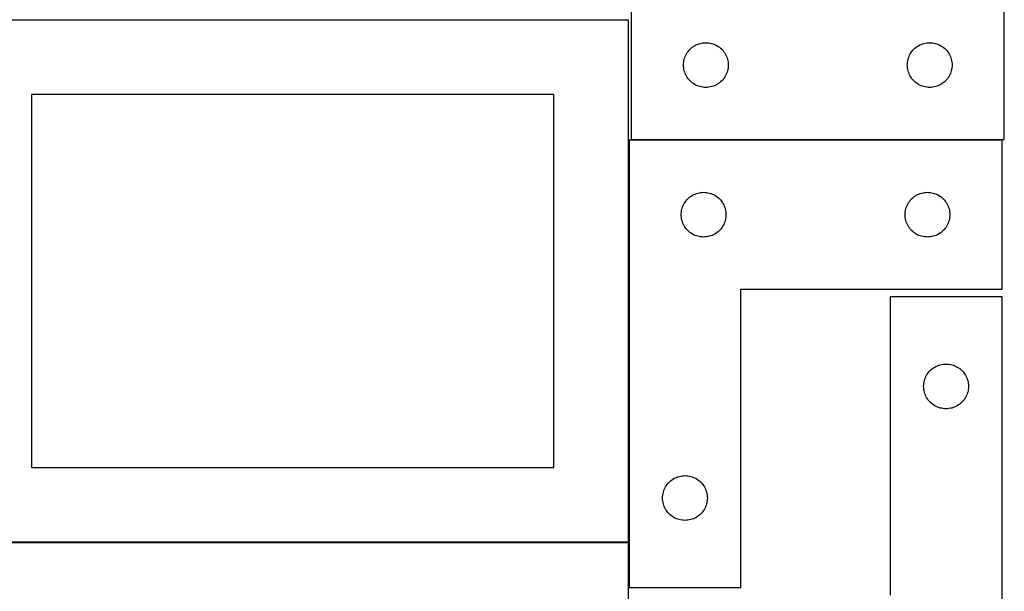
# Model space of a CAD drawing. Header units: millimetres. Extents: x 7 to 1243, y 7 to 2493.
# Tile 18 of 19: x 848 to 1243, y 1885 to 2115. Entities that reach past the tile are written whole.
import ezdxf

# ---------------------------------------------------------------- set-up
doc = ezdxf.new("R2010")
doc.units = ezdxf.units.MM
doc.layers.add('COMMON', color=5, linetype='CONTINUOUS', true_color=0x0000ff)
doc.layers.add('CUT', color=7, linetype='CONTINUOUS', true_color=0x000000)

msp = doc.modelspace()

# ---------------------------------------------------------------- linework, layer by layer
at = {"layer": 'COMMON'}
for p, q in [((1242.578625, 2066.590417), (1093.483006, 2066.590417)), ((1092.478625, 1904.80488), (1092.478625, 2066.490416))]:
    msp.add_line(p, q, dxfattribs=at)
at = {"layer": 'CUT'}
for p, q in [((1243.483006, 2066.690417), (1243.483006, 2246.690417)), ((1093.483006, 2126.690417), (1093.483006, 2066.690417)), ((1092.378624, 2114.80488), (822.378624, 2114.80488)), ((1092.378624, 1904.80488), (1092.378624, 2114.80488)), ((1116.342826, 2102.16927), (1116.716448, 2102.624529)), ((1116.716448, 2102.624529), (1117.119045, 2103.054378)), ((1117.119045, 2103.054378), (1117.548894, 2103.456975)), ((1117.548894, 2103.456975), (1118.004153, 2103.830597)), ((1118.004153, 2103.830597), (1118.482874, 2104.173643)), ((1118.482874, 2104.173643), (1118.983006, 2104.484645)), ((1118.983006, 2104.484645), (1119.502408, 2104.762271)), ((1119.502408, 2104.762271), (1120.038855, 2105.005333)), ((1120.038855, 2105.005333), (1120.590051, 2105.212788)), ((1120.590051, 2105.212788), (1121.153635, 2105.383749)), ((1121.153635, 2105.383749), (1121.727193, 2105.517484)), ((1121.727193, 2105.517484), (1122.30827, 2105.613421)), ((1122.30827, 2105.613421), (1122.894378, 2105.671147)), ((1122.894378, 2105.671147), (1123.483006, 2105.690417)), ((1123.483006, 2105.690417), (1124.071634, 2105.671147)), ((1124.071634, 2105.671147), (1124.657742, 2105.613421)), ((1124.657742, 2105.613421), (1125.238819, 2105.517484)), ((1125.238819, 2105.517484), (1125.812378, 2105.383749)), ((1125.812378, 2105.383749), (1126.375961, 2105.212788)), ((1126.375961, 2105.212788), (1126.927157, 2105.005333)), ((1126.927157, 2105.005333), (1127.463604, 2104.762271)), ((1127.463604, 2104.762271), (1127.983006, 2104.484645)), ((1127.983006, 2104.484645), (1128.483138, 2104.173643)), ((1128.483138, 2104.173643), (1128.961859, 2103.830597)), ((1128.961859, 2103.830597), (1129.417118, 2103.456975)), ((1129.417118, 2103.456975), (1129.846967, 2103.054378)), ((1129.846967, 2103.054378), (1130.249564, 2102.624529)), ((1130.249564, 2102.624529), (1130.623186, 2102.16927)), ((1206.342826, 2102.16927), (1206.716448, 2102.624529)), ((1206.716448, 2102.624529), (1207.119045, 2103.054378)), ((1207.119045, 2103.054378), (1207.548894, 2103.456975)), ((1207.548894, 2103.456975), (1208.004153, 2103.830597)), ((1208.004153, 2103.830597), (1208.482874, 2104.173643)), ((1208.482874, 2104.173643), (1208.983006, 2104.484645)), ((1208.983006, 2104.484645), (1209.502408, 2104.762271)), ((1209.502408, 2104.762271), (1210.038855, 2105.005333)), ((1210.038855, 2105.005333), (1210.590051, 2105.212788)), ((1210.590051, 2105.212788), (1211.153635, 2105.383749)), ((1211.153635, 2105.383749), (1211.727193, 2105.517484)), ((1211.727193, 2105.517484), (1212.30827, 2105.613421)), ((1212.30827, 2105.613421), (1212.894378, 2105.671147)), ((1212.894378, 2105.671147), (1213.483006, 2105.690417)), ((1213.483006, 2105.690417), (1214.071634, 2105.671147)), ((1214.071634, 2105.671147), (1214.657742, 2105.613421)), ((1214.657742, 2105.613421), (1215.238819, 2105.517484)), ((1215.238819, 2105.517484), (1215.812378, 2105.383749)), ((1215.812378, 2105.383749), (1216.375961, 2105.212788)), ((1216.375961, 2105.212788), (1216.927157, 2105.005333)), ((1216.927157, 2105.005333), (1217.463604, 2104.762271)), ((1217.463604, 2104.762271), (1217.983006, 2104.484645)), ((1217.983006, 2104.484645), (1218.483138, 2104.173643)), ((1218.483138, 2104.173643), (1218.961859, 2103.830597)), ((1218.961859, 2103.830597), (1219.417118, 2103.456975)), ((1219.417118, 2103.456975), (1219.846967, 2103.054378)), ((1219.846967, 2103.054378), (1220.249564, 2102.624529)), ((1220.249564, 2102.624529), (1220.623186, 2102.16927)), ((1114.560002, 2097.865153), (1114.655939, 2098.44623)), ((1114.655939, 2098.44623), (1114.789674, 2099.019788)), ((1114.789674, 2099.019788), (1114.960635, 2099.583372)), ((1114.960635, 2099.583372), (1115.16809, 2100.134568)), ((1115.16809, 2100.134568), (1115.411151, 2100.671015)), ((1115.411151, 2100.671015), (1115.688778, 2101.190417)), ((1115.688778, 2101.190417), (1115.99978, 2101.690549)), ((1115.99978, 2101.690549), (1116.342826, 2102.16927)), ((1130.623186, 2102.16927), (1130.966233, 2101.690549)), ((1130.966233, 2101.690549), (1131.277235, 2101.190417)), ((1131.277235, 2101.190417), (1131.554861, 2100.671015)), ((1131.554861, 2100.671015), (1131.797922, 2100.134568)), ((1131.797922, 2100.134568), (1132.005377, 2099.583372)), ((1132.005377, 2099.583372), (1132.176339, 2099.019788)), ((1132.176339, 2099.019788), (1132.310074, 2098.44623)), ((1132.310074, 2098.44623), (1132.40601, 2097.865153)), ((1204.560002, 2097.865153), (1204.655939, 2098.44623)), ((1204.655939, 2098.44623), (1204.789674, 2099.019788)), ((1204.789674, 2099.019788), (1204.960635, 2099.583372)), ((1204.960635, 2099.583372), (1205.16809, 2100.134568)), ((1205.16809, 2100.134568), (1205.411151, 2100.671015)), ((1205.411151, 2100.671015), (1205.688778, 2101.190417)), ((1205.688778, 2101.190417), (1205.99978, 2101.690549)), ((1205.99978, 2101.690549), (1206.342826, 2102.16927)), ((1220.623186, 2102.16927), (1220.966233, 2101.690549)), ((1220.966233, 2101.690549), (1221.277235, 2101.190417)), ((1221.277235, 2101.190417), (1221.554861, 2100.671015)), ((1221.554861, 2100.671015), (1221.797922, 2100.134568)), ((1221.797922, 2100.134568), (1222.005377, 2099.583372)), ((1222.005377, 2099.583372), (1222.176339, 2099.019788)), ((1222.176339, 2099.019788), (1222.310074, 2098.44623)), ((1222.310074, 2098.44623), (1222.40601, 2097.865153)), ((1114.483006, 2096.690417), (1114.502276, 2097.279045)), ((1114.502276, 2096.101789), (1114.483006, 2096.690417)), ((1114.502276, 2097.279045), (1114.560002, 2097.865153)), ((1114.560002, 2095.515681), (1114.502276, 2096.101789)), ((1114.655939, 2094.934604), (1114.560002, 2095.515681)), ((1114.789674, 2094.361045), (1114.655939, 2094.934604)), ((1114.960635, 2093.797462), (1114.789674, 2094.361045)), ((1132.176339, 2094.361045), (1132.005377, 2093.797462)), ((1132.310074, 2094.934604), (1132.176339, 2094.361045)), ((1132.40601, 2095.515681), (1132.310074, 2094.934604)), ((1132.40601, 2097.865153), (1132.463736, 2097.279045)), ((1132.463736, 2096.101789), (1132.40601, 2095.515681)), ((1132.463736, 2097.279045), (1132.483006, 2096.690417)), ((1132.483006, 2096.690417), (1132.463736, 2096.101789)), ((1204.483006, 2096.690417), (1204.502276, 2097.279045)), ((1204.502276, 2096.101789), (1204.483006, 2096.690417)), ((1204.502276, 2097.279045), (1204.560002, 2097.865153)), ((1204.560002, 2095.515681), (1204.502276, 2096.101789)), ((1204.655939, 2094.934604), (1204.560002, 2095.515681)), ((1204.789674, 2094.361045), (1204.655939, 2094.934604)), ((1204.960635, 2093.797462), (1204.789674, 2094.361045)), ((1222.176339, 2094.361045), (1222.005377, 2093.797462)), ((1222.310074, 2094.934604), (1222.176339, 2094.361045)), ((1222.40601, 2095.515681), (1222.310074, 2094.934604)), ((1222.40601, 2097.865153), (1222.463736, 2097.279045)), ((1222.463736, 2096.101789), (1222.40601, 2095.515681)), ((1222.463736, 2097.279045), (1222.483006, 2096.690417)), ((1222.483006, 2096.690417), (1222.463736, 2096.101789)), ((1115.16809, 2093.246266), (1114.960635, 2093.797462)), ((1115.411151, 2092.709819), (1115.16809, 2093.246266)), ((1115.688778, 2092.190417), (1115.411151, 2092.709819)), ((1115.99978, 2091.690285), (1115.688778, 2092.190417)), ((1116.342826, 2091.211564), (1115.99978, 2091.690285)), ((1116.716448, 2090.756304), (1116.342826, 2091.211564)), ((1117.119045, 2090.326456), (1116.716448, 2090.756304)), ((1130.249564, 2090.756304), (1129.846967, 2090.326456)), ((1130.623186, 2091.211564), (1130.249564, 2090.756304)), ((1130.966233, 2091.690285), (1130.623186, 2091.211564)), ((1131.277235, 2092.190417), (1130.966233, 2091.690285)), ((1131.554861, 2092.709819), (1131.277235, 2092.190417)), ((1131.797922, 2093.246266), (1131.554861, 2092.709819)), ((1132.005377, 2093.797462), (1131.797922, 2093.246266)), ((1205.16809, 2093.246266), (1204.960635, 2093.797462)), ((1205.411151, 2092.709819), (1205.16809, 2093.246266)), ((1205.688778, 2092.190417), (1205.411151, 2092.709819)), ((1205.99978, 2091.690285), (1205.688778, 2092.190417)), ((1206.342826, 2091.211564), (1205.99978, 2091.690285)), ((1206.716448, 2090.756304), (1206.342826, 2091.211564)), ((1207.119045, 2090.326456), (1206.716448, 2090.756304)), ((1220.249564, 2090.756304), (1219.846967, 2090.326456)), ((1220.623186, 2091.211564), (1220.249564, 2090.756304)), ((1220.966233, 2091.690285), (1220.623186, 2091.211564)), ((1221.277235, 2092.190417), (1220.966233, 2091.690285)), ((1221.554861, 2092.709819), (1221.277235, 2092.190417)), ((1221.797922, 2093.246266), (1221.554861, 2092.709819)), ((1222.005377, 2093.797462), (1221.797922, 2093.246266)), ((1117.548894, 2089.923859), (1117.119045, 2090.326456)), ((1118.004153, 2089.550237), (1117.548894, 2089.923859)), ((1118.482874, 2089.20719), (1118.004153, 2089.550237)), ((1118.983006, 2088.896188), (1118.482874, 2089.20719)), ((1119.502408, 2088.618562), (1118.983006, 2088.896188)), ((1120.038855, 2088.375501), (1119.502408, 2088.618562)), ((1120.590051, 2088.168046), (1120.038855, 2088.375501)), ((1121.153635, 2087.997084), (1120.590051, 2088.168046)), ((1121.727193, 2087.863349), (1121.153635, 2087.997084)), ((1122.30827, 2087.767413), (1121.727193, 2087.863349)), ((1122.894378, 2087.709687), (1122.30827, 2087.767413)), ((1123.483006, 2087.690417), (1122.894378, 2087.709687)), ((1124.071634, 2087.709687), (1123.483006, 2087.690417)), ((1124.657742, 2087.767413), (1124.071634, 2087.709687)), ((1125.238819, 2087.863349), (1124.657742, 2087.767413)), ((1125.812378, 2087.997084), (1125.238819, 2087.863349)), ((1126.375961, 2088.168046), (1125.812378, 2087.997084)), ((1126.927157, 2088.375501), (1126.375961, 2088.168046)), ((1127.463604, 2088.618562), (1126.927157, 2088.375501)), ((1127.983006, 2088.896188), (1127.463604, 2088.618562)), ((1128.483138, 2089.20719), (1127.983006, 2088.896188)), ((1128.961859, 2089.550237), (1128.483138, 2089.20719)), ((1129.417118, 2089.923859), (1128.961859, 2089.550237)), ((1129.846967, 2090.326456), (1129.417118, 2089.923859)), ((1207.548894, 2089.923859), (1207.119045, 2090.326456)), ((1208.004153, 2089.550237), (1207.548894, 2089.923859)), ((1208.482874, 2089.20719), (1208.004153, 2089.550237)), ((1208.983006, 2088.896188), (1208.482874, 2089.20719)), ((1209.502408, 2088.618562), (1208.983006, 2088.896188)), ((1210.038855, 2088.375501), (1209.502408, 2088.618562)), ((1210.590051, 2088.168046), (1210.038855, 2088.375501)), ((1211.153635, 2087.997084), (1210.590051, 2088.168046)), ((1211.727193, 2087.863349), (1211.153635, 2087.997084)), ((1212.30827, 2087.767413), (1211.727193, 2087.863349)), ((1212.894378, 2087.709687), (1212.30827, 2087.767413)), ((1213.483006, 2087.690417), (1212.894378, 2087.709687)), ((1214.071634, 2087.709687), (1213.483006, 2087.690417)), ((1214.657742, 2087.767413), (1214.071634, 2087.709687)), ((1215.238819, 2087.863349), (1214.657742, 2087.767413)), ((1215.812378, 2087.997084), (1215.238819, 2087.863349)), ((1216.375961, 2088.168046), (1215.812378, 2087.997084)), ((1216.927157, 2088.375501), (1216.375961, 2088.168046)), ((1217.463604, 2088.618562), (1216.927157, 2088.375501)), ((1217.983006, 2088.896188), (1217.463604, 2088.618562)), ((1218.483138, 2089.20719), (1217.983006, 2088.896188)), ((1218.961859, 2089.550237), (1218.483138, 2089.20719)), ((1219.417118, 2089.923859), (1218.961859, 2089.550237)), ((1219.846967, 2090.326456), (1219.417118, 2089.923859)), ((1062.378624, 2084.80488), (852.378624, 2084.80488)), ((852.378624, 2084.80488), (852.378624, 1934.80488)), ((1062.378624, 1934.80488), (1062.378624, 2084.80488)), ((1093.483006, 2066.690417), (1243.483006, 2066.690417)), ((1092.578625, 2066.490416), (1092.578625, 1886.490416)), ((1242.578625, 2066.490416), (1092.578625, 2066.490416)), ((1242.578625, 2006.490416), (1242.578625, 2066.490416)), ((1115.812067, 2042.424528), (1116.214664, 2042.854377)), ((1116.214664, 2042.854377), (1116.644512, 2043.256974)), ((1116.644512, 2043.256974), (1117.099772, 2043.630596)), ((1117.099772, 2043.630596), (1117.578493, 2043.973642)), ((1117.578493, 2043.973642), (1118.078625, 2044.284644)), ((1118.078625, 2044.284644), (1118.598027, 2044.56227)), ((1118.598027, 2044.56227), (1119.134474, 2044.805332)), ((1119.134474, 2044.805332), (1119.68567, 2045.012787)), ((1119.68567, 2045.012787), (1120.249253, 2045.183748)), ((1120.249253, 2045.183748), (1120.822812, 2045.317483)), ((1120.822812, 2045.317483), (1121.403889, 2045.41342)), ((1121.403889, 2045.41342), (1121.989997, 2045.471146)), ((1121.989997, 2045.471146), (1122.578625, 2045.490416)), ((1122.578625, 2045.490416), (1123.167253, 2045.471146)), ((1123.167253, 2045.471146), (1123.753361, 2045.41342)), ((1123.753361, 2045.41342), (1124.334438, 2045.317483)), ((1124.334438, 2045.317483), (1124.907996, 2045.183748)), ((1124.907996, 2045.183748), (1125.47158, 2045.012787)), ((1125.47158, 2045.012787), (1126.022776, 2044.805332)), ((1126.022776, 2044.805332), (1126.559223, 2044.56227)), ((1126.559223, 2044.56227), (1127.078625, 2044.284644)), ((1127.078625, 2044.284644), (1127.578757, 2043.973642)), ((1127.578757, 2043.973642), (1128.057478, 2043.630596)), ((1128.057478, 2043.630596), (1128.512737, 2043.256974)), ((1128.512737, 2043.256974), (1128.942586, 2042.854377)), ((1128.942586, 2042.854377), (1129.345183, 2042.424528)), ((1205.812067, 2042.424528), (1206.214664, 2042.854377)), ((1206.214664, 2042.854377), (1206.644512, 2043.256974)), ((1206.644512, 2043.256974), (1207.099772, 2043.630596)), ((1207.099772, 2043.630596), (1207.578493, 2043.973642)), ((1207.578493, 2043.973642), (1208.078625, 2044.284644)), ((1208.078625, 2044.284644), (1208.598027, 2044.56227)), ((1208.598027, 2044.56227), (1209.134474, 2044.805332)), ((1209.134474, 2044.805332), (1209.68567, 2045.012787)), ((1209.68567, 2045.012787), (1210.249253, 2045.183748)), ((1210.249253, 2045.183748), (1210.822812, 2045.317483)), ((1210.822812, 2045.317483), (1211.403889, 2045.41342)), ((1211.403889, 2045.41342), (1211.989997, 2045.471146)), ((1211.989997, 2045.471146), (1212.578625, 2045.490416)), ((1212.578625, 2045.490416), (1213.167253, 2045.471146)), ((1213.167253, 2045.471146), (1213.753361, 2045.41342)), ((1213.753361, 2045.41342), (1214.334438, 2045.317483)), ((1214.334438, 2045.317483), (1214.907996, 2045.183748)), ((1214.907996, 2045.183748), (1215.47158, 2045.012787)), ((1215.47158, 2045.012787), (1216.022776, 2044.805332)), ((1216.022776, 2044.805332), (1216.559223, 2044.56227)), ((1216.559223, 2044.56227), (1217.078625, 2044.284644)), ((1217.078625, 2044.284644), (1217.578757, 2043.973642)), ((1217.578757, 2043.973642), (1218.057478, 2043.630596)), ((1218.057478, 2043.630596), (1218.512737, 2043.256974)), ((1218.512737, 2043.256974), (1218.942586, 2042.854377)), ((1218.942586, 2042.854377), (1219.345183, 2042.424528)), ((1113.885292, 2038.819787), (1114.056254, 2039.383371)), ((1114.056254, 2039.383371), (1114.263709, 2039.934567)), ((1114.263709, 2039.934567), (1114.50677, 2040.471014)), ((1114.50677, 2040.471014), (1114.784396, 2040.990416)), ((1114.784396, 2040.990416), (1115.095398, 2041.490548)), ((1115.095398, 2041.490548), (1115.438445, 2041.969269)), ((1115.438445, 2041.969269), (1115.812067, 2042.424528)), ((1129.345183, 2042.424528), (1129.718805, 2041.969269)), ((1129.718805, 2041.969269), (1130.061851, 2041.490548)), ((1130.061851, 2041.490548), (1130.372853, 2040.990416)), ((1130.372853, 2040.990416), (1130.650479, 2040.471014)), ((1130.650479, 2040.471014), (1130.893541, 2039.934567)), ((1130.893541, 2039.934567), (1131.100996, 2039.383371)), ((1131.100996, 2039.383371), (1131.271957, 2038.819787)), ((1203.885292, 2038.819787), (1204.056254, 2039.383371)), ((1204.056254, 2039.383371), (1204.263709, 2039.934567)), ((1204.263709, 2039.934567), (1204.50677, 2040.471014)), ((1204.50677, 2040.471014), (1204.784396, 2040.990416)), ((1204.784396, 2040.990416), (1205.095398, 2041.490548)), ((1205.095398, 2041.490548), (1205.438445, 2041.969269)), ((1205.438445, 2041.969269), (1205.812067, 2042.424528)), ((1219.345183, 2042.424528), (1219.718805, 2041.969269)), ((1219.718805, 2041.969269), (1220.061851, 2041.490548)), ((1220.061851, 2041.490548), (1220.372853, 2040.990416)), ((1220.372853, 2040.990416), (1220.650479, 2040.471014)), ((1220.650479, 2040.471014), (1220.893541, 2039.934567)), ((1220.893541, 2039.934567), (1221.100996, 2039.383371)), ((1221.100996, 2039.383371), (1221.271957, 2038.819787)), ((1113.578625, 2036.490416), (1113.597895, 2037.079044)), ((1113.597895, 2035.901788), (1113.578625, 2036.490416)), ((1113.597895, 2037.079044), (1113.655621, 2037.665152)), ((1113.655621, 2035.31568), (1113.597895, 2035.901788)), ((1113.655621, 2037.665152), (1113.751557, 2038.246229)), ((1113.751557, 2034.734603), (1113.655621, 2035.31568)), ((1113.751557, 2038.246229), (1113.885292, 2038.819787)), ((1131.271957, 2038.819787), (1131.405692, 2038.246229)), ((1131.405692, 2038.246229), (1131.501629, 2037.665152)), ((1131.501629, 2035.31568), (1131.405692, 2034.734603)), ((1131.501629, 2037.665152), (1131.559355, 2037.079044)), ((1131.559355, 2035.901788), (1131.501629, 2035.31568)), ((1131.559355, 2037.079044), (1131.578625, 2036.490416)), ((1131.578625, 2036.490416), (1131.559355, 2035.901788)), ((1203.578625, 2036.490416), (1203.597895, 2037.079044)), ((1203.597895, 2035.901788), (1203.578625, 2036.490416)), ((1203.597895, 2037.079044), (1203.655621, 2037.665152)), ((1203.655621, 2035.31568), (1203.597895, 2035.901788)), ((1203.655621, 2037.665152), (1203.751557, 2038.246229)), ((1203.751557, 2034.734603), (1203.655621, 2035.31568)), ((1203.751557, 2038.246229), (1203.885292, 2038.819787)), ((1221.271957, 2038.819787), (1221.405692, 2038.246229)), ((1221.405692, 2038.246229), (1221.501629, 2037.665152)), ((1221.501629, 2035.31568), (1221.405692, 2034.734603)), ((1221.501629, 2037.665152), (1221.559355, 2037.079044)), ((1221.559355, 2035.901788), (1221.501629, 2035.31568)), ((1221.559355, 2037.079044), (1221.578625, 2036.490416)), ((1221.578625, 2036.490416), (1221.559355, 2035.901788)), ((1113.885292, 2034.161044), (1113.751557, 2034.734603)), ((1114.056254, 2033.597461), (1113.885292, 2034.161044)), ((1114.263709, 2033.046265), (1114.056254, 2033.597461)), ((1114.50677, 2032.509818), (1114.263709, 2033.046265)), ((1114.784396, 2031.990416), (1114.50677, 2032.509818)), ((1115.095398, 2031.490284), (1114.784396, 2031.990416)), ((1115.438445, 2031.011563), (1115.095398, 2031.490284)), ((1115.812067, 2030.556303), (1115.438445, 2031.011563)), ((1129.718805, 2031.011563), (1129.345183, 2030.556303)), ((1130.061851, 2031.490284), (1129.718805, 2031.011563)), ((1130.372853, 2031.990416), (1130.061851, 2031.490284)), ((1130.650479, 2032.509818), (1130.372853, 2031.990416)), ((1130.893541, 2033.046265), (1130.650479, 2032.509818)), ((1131.100996, 2033.597461), (1130.893541, 2033.046265)), ((1131.271957, 2034.161044), (1131.100996, 2033.597461)), ((1131.405692, 2034.734603), (1131.271957, 2034.161044)), ((1203.885292, 2034.161044), (1203.751557, 2034.734603)), ((1204.056254, 2033.597461), (1203.885292, 2034.161044)), ((1204.263709, 2033.046265), (1204.056254, 2033.597461)), ((1204.50677, 2032.509818), (1204.263709, 2033.046265)), ((1204.784396, 2031.990416), (1204.50677, 2032.509818)), ((1205.095398, 2031.490284), (1204.784396, 2031.990416)), ((1205.438445, 2031.011563), (1205.095398, 2031.490284)), ((1205.812067, 2030.556303), (1205.438445, 2031.011563)), ((1219.718805, 2031.011563), (1219.345183, 2030.556303)), ((1220.061851, 2031.490284), (1219.718805, 2031.011563)), ((1220.372853, 2031.990416), (1220.061851, 2031.490284)), ((1220.650479, 2032.509818), (1220.372853, 2031.990416)), ((1220.893541, 2033.046265), (1220.650479, 2032.509818)), ((1221.100996, 2033.597461), (1220.893541, 2033.046265)), ((1221.271957, 2034.161044), (1221.100996, 2033.597461)), ((1221.405692, 2034.734603), (1221.271957, 2034.161044)), ((1116.214664, 2030.126455), (1115.812067, 2030.556303)), ((1116.644512, 2029.723858), (1116.214664, 2030.126455)), ((1117.099772, 2029.350236), (1116.644512, 2029.723858)), ((1117.578493, 2029.007189), (1117.099772, 2029.350236)), ((1118.078625, 2028.696187), (1117.578493, 2029.007189)), ((1118.598027, 2028.418561), (1118.078625, 2028.696187)), ((1119.134474, 2028.1755), (1118.598027, 2028.418561)), ((1119.68567, 2027.968045), (1119.134474, 2028.1755)), ((1120.249253, 2027.797083), (1119.68567, 2027.968045)), ((1120.822812, 2027.663348), (1120.249253, 2027.797083)), ((1121.403889, 2027.567412), (1120.822812, 2027.663348)), ((1121.989997, 2027.509686), (1121.403889, 2027.567412)), ((1122.578625, 2027.490416), (1121.989997, 2027.509686)), ((1123.167253, 2027.509686), (1122.578625, 2027.490416)), ((1123.753361, 2027.567412), (1123.167253, 2027.509686)), ((1124.334438, 2027.663348), (1123.753361, 2027.567412)), ((1124.907996, 2027.797083), (1124.334438, 2027.663348)), ((1125.47158, 2027.968045), (1124.907996, 2027.797083)), ((1126.022776, 2028.1755), (1125.47158, 2027.968045)), ((1126.559223, 2028.418561), (1126.022776, 2028.1755)), ((1127.078625, 2028.696187), (1126.559223, 2028.418561)), ((1127.578757, 2029.007189), (1127.078625, 2028.696187)), ((1128.057478, 2029.350236), (1127.578757, 2029.007189)), ((1128.512737, 2029.723858), (1128.057478, 2029.350236)), ((1128.942586, 2030.126455), (1128.512737, 2029.723858)), ((1129.345183, 2030.556303), (1128.942586, 2030.126455)), ((1206.214664, 2030.126455), (1205.812067, 2030.556303)), ((1206.644512, 2029.723858), (1206.214664, 2030.126455)), ((1207.099772, 2029.350236), (1206.644512, 2029.723858)), ((1207.578493, 2029.007189), (1207.099772, 2029.350236)), ((1208.078625, 2028.696187), (1207.578493, 2029.007189)), ((1208.598027, 2028.418561), (1208.078625, 2028.696187)), ((1209.134474, 2028.1755), (1208.598027, 2028.418561)), ((1209.68567, 2027.968045), (1209.134474, 2028.1755)), ((1210.249253, 2027.797083), (1209.68567, 2027.968045)), ((1210.822812, 2027.663348), (1210.249253, 2027.797083)), ((1211.403889, 2027.567412), (1210.822812, 2027.663348)), ((1211.989997, 2027.509686), (1211.403889, 2027.567412)), ((1212.578625, 2027.490416), (1211.989997, 2027.509686)), ((1213.167253, 2027.509686), (1212.578625, 2027.490416)), ((1213.753361, 2027.567412), (1213.167253, 2027.509686)), ((1214.334438, 2027.663348), (1213.753361, 2027.567412)), ((1214.907996, 2027.797083), (1214.334438, 2027.663348)), ((1215.47158, 2027.968045), (1214.907996, 2027.797083)), ((1216.022776, 2028.1755), (1215.47158, 2027.968045)), ((1216.559223, 2028.418561), (1216.022776, 2028.1755)), ((1217.078625, 2028.696187), (1216.559223, 2028.418561)), ((1217.578757, 2029.007189), (1217.078625, 2028.696187)), ((1218.057478, 2029.350236), (1217.578757, 2029.007189)), ((1218.512737, 2029.723858), (1218.057478, 2029.350236)), ((1218.942586, 2030.126455), (1218.512737, 2029.723858)), ((1219.345183, 2030.556303), (1218.942586, 2030.126455)), ((1137.578625, 1886.490416), (1137.578625, 2006.490416)), ((1137.578625, 2006.490416), (1242.578625, 2006.490416)), ((1242.557784, 2003.396594), (1197.557784, 2003.396594)), ((1197.557784, 2003.396594), (1197.557784, 1883.396594)), ((1242.557784, 1823.396594), (1242.557784, 2003.396594)), ((1216.077186, 1975.468448), (1216.613633, 1975.711509)), ((1216.613633, 1975.711509), (1217.164829, 1975.918965)), ((1217.164829, 1975.918965), (1217.728413, 1976.089926)), ((1217.728413, 1976.089926), (1218.301971, 1976.223661)), ((1218.301971, 1976.223661), (1218.883048, 1976.319597)), ((1218.883048, 1976.319597), (1219.469156, 1976.377324)), ((1219.469156, 1976.377324), (1220.057784, 1976.396594)), ((1220.057784, 1976.396594), (1220.646412, 1976.377324)), ((1220.646412, 1976.377324), (1221.23252, 1976.319597)), ((1221.23252, 1976.319597), (1221.813597, 1976.223661)), ((1221.813597, 1976.223661), (1222.387155, 1976.089926)), ((1222.387155, 1976.089926), (1222.950739, 1975.918965)), ((1222.950739, 1975.918965), (1223.501935, 1975.711509)), ((1223.501935, 1975.711509), (1224.038382, 1975.468448)), ((1211.985929, 1971.377192), (1212.263555, 1971.896594)), ((1212.263555, 1971.896594), (1212.574557, 1972.396726)), ((1212.574557, 1972.396726), (1212.917604, 1972.875446)), ((1212.917604, 1972.875446), (1213.291226, 1973.330706)), ((1213.291226, 1973.330706), (1213.693823, 1973.760555)), ((1213.693823, 1973.760555), (1214.123672, 1974.163152)), ((1214.123672, 1974.163152), (1214.578931, 1974.536774)), ((1214.578931, 1974.536774), (1215.057652, 1974.87982)), ((1215.057652, 1974.87982), (1215.557784, 1975.190822)), ((1215.557784, 1975.190822), (1216.077186, 1975.468448)), ((1224.038382, 1975.468448), (1224.557784, 1975.190822)), ((1224.557784, 1975.190822), (1225.057916, 1974.87982)), ((1225.057916, 1974.87982), (1225.536637, 1974.536774)), ((1225.536637, 1974.536774), (1225.991896, 1974.163152)), ((1225.991896, 1974.163152), (1226.421745, 1973.760555)), ((1226.421745, 1973.760555), (1226.824342, 1973.330706)), ((1226.824342, 1973.330706), (1227.197964, 1972.875446)), ((1227.197964, 1972.875446), (1227.54101, 1972.396726)), ((1227.54101, 1972.396726), (1227.852013, 1971.896594)), ((1227.852013, 1971.896594), (1228.129639, 1971.377192)), ((1211.057784, 1967.396594), (1211.077054, 1967.985222)), ((1211.077054, 1967.985222), (1211.13478, 1968.571329)), ((1211.13478, 1968.571329), (1211.230716, 1969.152406)), ((1211.230716, 1969.152406), (1211.364451, 1969.725965)), ((1211.364451, 1969.725965), (1211.535413, 1970.289549)), ((1211.535413, 1970.289549), (1211.742868, 1970.840744)), ((1211.742868, 1970.840744), (1211.985929, 1971.377192)), ((1228.129639, 1971.377192), (1228.3727, 1970.840744)), ((1228.3727, 1970.840744), (1228.580155, 1970.289549)), ((1228.580155, 1970.289549), (1228.751116, 1969.725965)), ((1228.751116, 1969.725965), (1228.884851, 1969.152406)), ((1228.884851, 1969.152406), (1228.980788, 1968.571329)), ((1228.980788, 1968.571329), (1229.038514, 1967.985222)), ((1229.038514, 1967.985222), (1229.057784, 1967.396594)), ((1211.077054, 1966.807965), (1211.057784, 1967.396594)), ((1211.13478, 1966.221858), (1211.077054, 1966.807965)), ((1211.230716, 1965.640781), (1211.13478, 1966.221858)), ((1211.364451, 1965.067222), (1211.230716, 1965.640781)), ((1211.535413, 1964.503638), (1211.364451, 1965.067222)), ((1211.742868, 1963.952443), (1211.535413, 1964.503638)), ((1211.985929, 1963.415995), (1211.742868, 1963.952443)), ((1228.3727, 1963.952443), (1228.129639, 1963.415995)), ((1228.580155, 1964.503638), (1228.3727, 1963.952443)), ((1228.751116, 1965.067222), (1228.580155, 1964.503638)), ((1228.884851, 1965.640781), (1228.751116, 1965.067222)), ((1228.980788, 1966.221858), (1228.884851, 1965.640781)), ((1229.038514, 1966.807965), (1228.980788, 1966.221858)), ((1229.057784, 1967.396594), (1229.038514, 1966.807965)), ((1212.263555, 1962.896594), (1211.985929, 1963.415995)), ((1212.574557, 1962.396461), (1212.263555, 1962.896594)), ((1212.917604, 1961.917741), (1212.574557, 1962.396461)), ((1213.291226, 1961.462481), (1212.917604, 1961.917741)), ((1213.693823, 1961.032633), (1213.291226, 1961.462481)), ((1214.123672, 1960.630035), (1213.693823, 1961.032633)), ((1214.578931, 1960.256414), (1214.123672, 1960.630035)), ((1215.057652, 1959.913367), (1214.578931, 1960.256414)), ((1215.557784, 1959.602365), (1215.057652, 1959.913367)), ((1225.057916, 1959.913367), (1224.557784, 1959.602365)), ((1225.536637, 1960.256414), (1225.057916, 1959.913367)), ((1225.991896, 1960.630035), (1225.536637, 1960.256414)), ((1226.421745, 1961.032633), (1225.991896, 1960.630035)), ((1226.824342, 1961.462481), (1226.421745, 1961.032633)), ((1227.197964, 1961.917741), (1226.824342, 1961.462481)), ((1227.54101, 1962.396461), (1227.197964, 1961.917741)), ((1227.852013, 1962.896594), (1227.54101, 1962.396461)), ((1228.129639, 1963.415995), (1227.852013, 1962.896594)), ((1216.077186, 1959.324739), (1215.557784, 1959.602365)), ((1216.613633, 1959.081678), (1216.077186, 1959.324739)), ((1217.164829, 1958.874222), (1216.613633, 1959.081678)), ((1217.728413, 1958.703261), (1217.164829, 1958.874222)), ((1218.301971, 1958.569526), (1217.728413, 1958.703261)), ((1218.883048, 1958.47359), (1218.301971, 1958.569526)), ((1219.469156, 1958.415863), (1218.883048, 1958.47359)), ((1220.057784, 1958.396594), (1219.469156, 1958.415863)), ((1220.646412, 1958.415863), (1220.057784, 1958.396594)), ((1221.23252, 1958.47359), (1220.646412, 1958.415863)), ((1221.813597, 1958.569526), (1221.23252, 1958.47359)), ((1222.387155, 1958.703261), (1221.813597, 1958.569526)), ((1222.950739, 1958.874222), (1222.387155, 1958.703261)), ((1223.501935, 1959.081678), (1222.950739, 1958.874222)), ((1224.038382, 1959.324739), (1223.501935, 1959.081678)), ((1224.557784, 1959.602365), (1224.038382, 1959.324739)), ((852.378624, 1934.80488), (1062.378624, 1934.80488)), ((1107.938445, 1927.969269), (1108.312067, 1928.424528)), ((1108.312067, 1928.424528), (1108.714664, 1928.854377)), ((1108.714664, 1928.854377), (1109.144512, 1929.256974)), ((1109.144512, 1929.256974), (1109.599772, 1929.630596)), ((1109.599772, 1929.630596), (1110.078493, 1929.973642)), ((1110.078493, 1929.973642), (1110.578625, 1930.284644)), ((1110.578625, 1930.284644), (1111.098027, 1930.56227)), ((1111.098027, 1930.56227), (1111.634474, 1930.805332)), ((1111.634474, 1930.805332), (1112.18567, 1931.012787)), ((1112.18567, 1931.012787), (1112.749253, 1931.183748)), ((1112.749253, 1931.183748), (1113.322812, 1931.317483)), ((1113.322812, 1931.317483), (1113.903889, 1931.41342)), ((1113.903889, 1931.41342), (1114.489997, 1931.471146)), ((1114.489997, 1931.471146), (1115.078625, 1931.490416)), ((1115.078625, 1931.490416), (1115.667253, 1931.471146)), ((1115.667253, 1931.471146), (1116.253361, 1931.41342)), ((1116.253361, 1931.41342), (1116.834438, 1931.317483)), ((1116.834438, 1931.317483), (1117.407996, 1931.183748)), ((1117.407996, 1931.183748), (1117.97158, 1931.012787)), ((1117.97158, 1931.012787), (1118.522776, 1930.805332)), ((1118.522776, 1930.805332), (1119.059223, 1930.56227)), ((1119.059223, 1930.56227), (1119.578625, 1930.284644)), ((1119.578625, 1930.284644), (1120.078757, 1929.973642)), ((1120.078757, 1929.973642), (1120.557478, 1929.630596)), ((1120.557478, 1929.630596), (1121.012737, 1929.256974)), ((1121.012737, 1929.256974), (1121.442586, 1928.854377)), ((1121.442586, 1928.854377), (1121.845183, 1928.424528)), ((1121.845183, 1928.424528), (1122.218805, 1927.969269)), ((1106.155621, 1923.665152), (1106.251557, 1924.246229)), ((1106.251557, 1924.246229), (1106.385292, 1924.819787)), ((1106.385292, 1924.819787), (1106.556254, 1925.383371)), ((1106.556254, 1925.383371), (1106.763709, 1925.934567)), ((1106.763709, 1925.934567), (1107.00677, 1926.471014)), ((1107.00677, 1926.471014), (1107.284396, 1926.990416)), ((1107.284396, 1926.990416), (1107.595398, 1927.490548)), ((1107.595398, 1927.490548), (1107.938445, 1927.969269)), ((1122.218805, 1927.969269), (1122.561851, 1927.490548)), ((1122.561851, 1927.490548), (1122.872853, 1926.990416)), ((1122.872853, 1926.990416), (1123.150479, 1926.471014)), ((1123.150479, 1926.471014), (1123.393541, 1925.934567)), ((1123.393541, 1925.934567), (1123.600996, 1925.383371)), ((1123.600996, 1925.383371), (1123.771957, 1924.819787)), ((1123.771957, 1924.819787), (1123.905692, 1924.246229)), ((1123.905692, 1924.246229), (1124.001629, 1923.665152)), ((1106.078625, 1922.490416), (1106.097895, 1923.079044)), ((1106.097895, 1921.901788), (1106.078625, 1922.490416)), ((1106.097895, 1923.079044), (1106.155621, 1923.665152)), ((1106.155621, 1921.31568), (1106.097895, 1921.901788)), ((1106.251557, 1920.734603), (1106.155621, 1921.31568)), ((1106.385292, 1920.161044), (1106.251557, 1920.734603)), ((1106.556254, 1919.597461), (1106.385292, 1920.161044)), ((1123.771957, 1920.161044), (1123.600996, 1919.597461)), ((1123.905692, 1920.734603), (1123.771957, 1920.161044)), ((1124.001629, 1921.31568), (1123.905692, 1920.734603)), ((1124.001629, 1923.665152), (1124.059355, 1923.079044)), ((1124.059355, 1921.901788), (1124.001629, 1921.31568)), ((1124.059355, 1923.079044), (1124.078625, 1922.490416)), ((1124.078625, 1922.490416), (1124.059355, 1921.901788)), ((1106.763709, 1919.046265), (1106.556254, 1919.597461)), ((1107.00677, 1918.509818), (1106.763709, 1919.046265)), ((1107.284396, 1917.990416), (1107.00677, 1918.509818)), ((1107.595398, 1917.490284), (1107.284396, 1917.990416)), ((1107.938445, 1917.011563), (1107.595398, 1917.490284)), ((1108.312067, 1916.556303), (1107.938445, 1917.011563)), ((1108.714664, 1916.126455), (1108.312067, 1916.556303)), ((1121.845183, 1916.556303), (1121.442586, 1916.126455)), ((1122.218805, 1917.011563), (1121.845183, 1916.556303)), ((1122.561851, 1917.490284), (1122.218805, 1917.011563)), ((1122.872853, 1917.990416), (1122.561851, 1917.490284)), ((1123.150479, 1918.509818), (1122.872853, 1917.990416)), ((1123.393541, 1919.046265), (1123.150479, 1918.509818)), ((1123.600996, 1919.597461), (1123.393541, 1919.046265)), ((1109.144512, 1915.723858), (1108.714664, 1916.126455)), ((1109.599772, 1915.350236), (1109.144512, 1915.723858)), ((1110.078493, 1915.007189), (1109.599772, 1915.350236)), ((1110.578625, 1914.696187), (1110.078493, 1915.007189)), ((1111.098027, 1914.418561), (1110.578625, 1914.696187)), ((1111.634474, 1914.1755), (1111.098027, 1914.418561)), ((1112.18567, 1913.968045), (1111.634474, 1914.1755)), ((1112.749253, 1913.797083), (1112.18567, 1913.968045)), ((1113.322812, 1913.663348), (1112.749253, 1913.797083)), ((1113.903889, 1913.567412), (1113.322812, 1913.663348)), ((1114.489997, 1913.509686), (1113.903889, 1913.567412)), ((1115.078625, 1913.490416), (1114.489997, 1913.509686)), ((1115.667253, 1913.509686), (1115.078625, 1913.490416)), ((1116.253361, 1913.567412), (1115.667253, 1913.509686)), ((1116.834438, 1913.663348), (1116.253361, 1913.567412)), ((1117.407996, 1913.797083), (1116.834438, 1913.663348)), ((1117.97158, 1913.968045), (1117.407996, 1913.797083)), ((1118.522776, 1914.1755), (1117.97158, 1913.968045)), ((1119.059223, 1914.418561), (1118.522776, 1914.1755)), ((1119.578625, 1914.696187), (1119.059223, 1914.418561)), ((1120.078757, 1915.007189), (1119.578625, 1914.696187)), ((1120.557478, 1915.350236), (1120.078757, 1915.007189)), ((1121.012737, 1915.723858), (1120.557478, 1915.350236)), ((1121.442586, 1916.126455), (1121.012737, 1915.723858)), ((1092.343138, 1904.484438), (822.343138, 1904.484438)), ((822.378624, 1904.80488), (1092.378624, 1904.80488)), ((1092.343138, 1694.484438), (1092.343138, 1904.484438)), ((1092.578625, 1886.490416), (1137.578625, 1886.490416))]:
    msp.add_line(p, q, dxfattribs=at)

doc.saveas('drawing.dxf')
